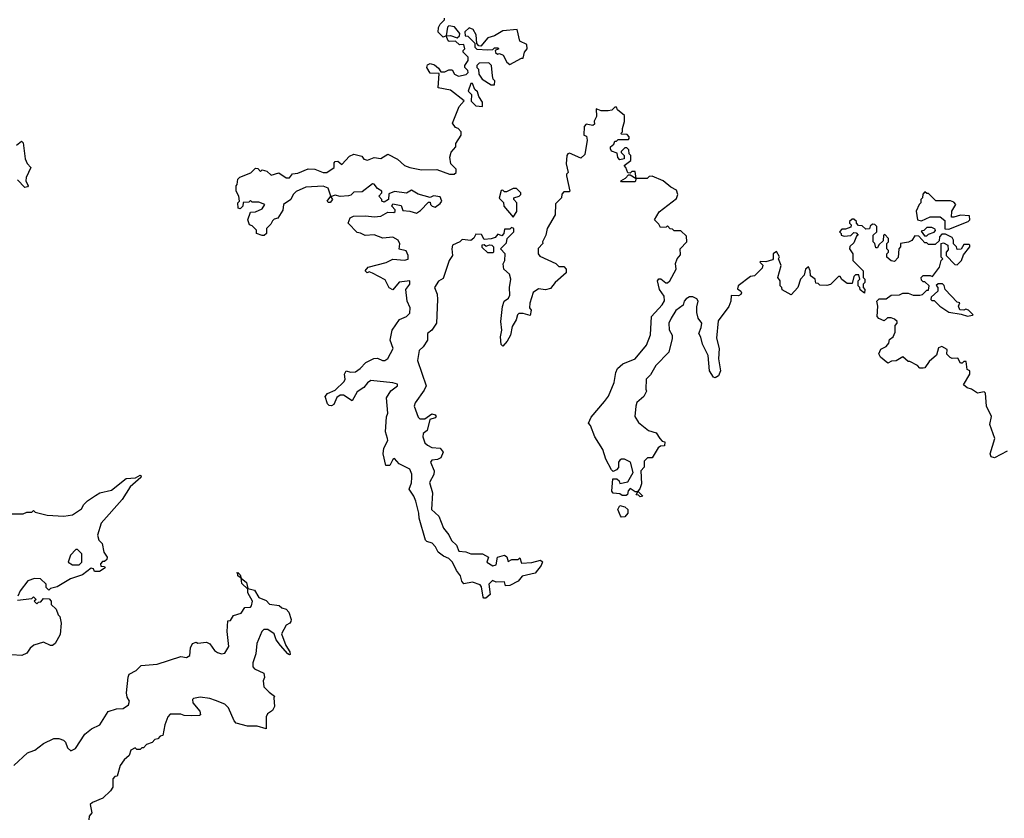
# Model space of a CAD drawing. Extents: x 2470790 to 2659118, y 702284 to 849036.
# Tile 60 of 154: x 2586664 to 2592473, y 751374 to 756086. Entities that reach past the tile are written whole.
import ezdxf

# ---------------------------------------------------------------- set-up
doc = ezdxf.new("R2010")
doc.units = 0

msp = doc.modelspace()

# ---------------------------------------------------------------- linework, layer by layer
at = {"layer": '0CON10XD'}
for points in [[(2589525, 752926.7), (2589537, 752917), (2589545, 752890), (2589568.3, 752901.7), (2589605, 752900), (2589615, 752910), (2589625, 752880), (2589685, 752882.5), (2589737, 752897), (2589747.5, 752887.5), (2589740, 752865), (2589705, 752820), (2589628.3, 752801.7), (2589605, 752772.5), (2589555, 752746.7), (2589530, 752745), (2589525, 752770), (2589475, 752767.5), (2589453, 752777), (2589432.5, 752755), (2589440, 752695), (2589413.3, 752673.3), (2589402.5, 752672.5), (2589398.3, 752678.3), (2589389.3, 752739.3), (2589380.7, 752750.7), (2589335, 752766.2), (2589285, 752757.5), (2589272.3, 752772.3), (2589263.9, 752803.9), (2589240, 752835), (2589217.5, 752885), (2589195, 752907.5), (2589165, 752920), (2589133.6, 752943.6), (2589117.5, 752975), (2589096.4, 752996.4), (2589065, 753006.7), (2589058.8, 753015), (2589020, 753145), (2589018.8, 753175), (2589000, 753245), (2588990, 753275), (2588962.5, 753315), (2588975.9, 753354.1), (2588978, 753385), (2588977.5, 753405), (2588965, 753433.3), (2588902.5, 753465), (2588875, 753497.5), (2588865, 753490), (2588847.5, 753455), (2588823.3, 753455), (2588808.8, 753525), (2588812.5, 753557.5), (2588835, 753602.5), (2588834, 753614), (2588821.2, 753655), (2588827, 753743), (2588836.2, 753765), (2588828, 753855), (2588854.1, 753895.9), (2588892.5, 753925), (2588892.5, 753935), (2588865, 753943.8), (2588735, 753957.5), (2588715, 753943.3), (2588693.9, 753916.1), (2588655, 753890), (2588625, 753837.5), (2588575, 753871.2), (2588555, 753870), (2588535, 753857.5), (2588516.7, 753815), (2588503, 753807), (2588489.3, 753809.3), (2588479.3, 753819.3), (2588467, 753863), (2588479.3, 753880.7), (2588525, 753900), (2588578.8, 753951.2), (2588583.8, 753965), (2588580, 753995), (2588590, 754015), (2588616.4, 754006.4), (2588645, 754008.8), (2588672.7, 754027.3), (2588705, 754062.5), (2588753, 754087), (2588775, 754088), (2588805, 754074.2), (2588817.5, 754075), (2588835, 754086.7), (2588867.5, 754145), (2588848.8, 754195), (2588861.2, 754255), (2588905, 754317.5), (2588946.7, 754335), (2588966, 754355), (2588967.1, 754385), (2588950, 754425), (2588942.5, 754495), (2588966.2, 754525), (2588965.8, 754545.8), (2588902.3, 754537.7), (2588865, 754492.5), (2588843.9, 754503.9), (2588820.7, 754550.7), (2588745, 754590), (2588725, 754597.5), (2588713.3, 754593.3), (2588702.5, 754605), (2588720, 754625), (2588825, 754652.5), (2588865, 754673.3), (2588935, 754666.7), (2588955, 754673.3), (2588956.1, 754693.9), (2588943, 754723), (2588902.5, 754732.5), (2588906.7, 754763.3), (2588896.2, 754785), (2588865, 754803.8), (2588807, 754797), (2588755, 754816.7), (2588703, 754813), (2588675, 754827.5), (2588655, 754830), (2588602.5, 754885), (2588613.3, 754916.7), (2588633.6, 754926.4), (2588705, 754928.8), (2588755, 754923.3), (2588795, 754927.5), (2588835, 754950), (2588871.7, 754948.3), (2588880, 754955), (2588880, 754965), (2588860, 754985), (2588865, 755000), (2588915, 754990), (2588925, 754960), (2588965, 754956.7), (2589005, 754944), (2589029.3, 754960.7), (2589075, 755010), (2589085, 755010), (2589087.5, 754995), (2589097.5, 754985), (2589115, 754980), (2589145, 755001.2), (2589153.8, 755015), (2589145, 755040), (2589105, 755046.2), (2589085, 755037.5), (2589015, 755056), (2588975, 755080), (2588945, 755062.5), (2588875, 755072.5), (2588841.7, 755058.3), (2588840, 755025), (2588815, 755010), (2588800, 755015), (2588800, 755025), (2588782.5, 755045), (2588800, 755065), (2588800, 755075), (2588775, 755090), (2588756.1, 755116.1), (2588745, 755116.7), (2588685, 755070), (2588635, 755067.5), (2588618.3, 755051.7), (2588603, 755047), (2588555, 755042.5), (2588525, 755050), (2588513, 755047), (2588500, 755040), (2588510, 755025), (2588495, 755007.5), (2588485, 755007.5), (2588477.5, 755015), (2588500, 755045), (2588483, 755093), (2588453.6, 755103.6), (2588351.7, 755098.3), (2588295, 755073.3), (2588276.7, 755055), (2588262.5, 755025), (2588220, 754995), (2588217, 754963), (2588187.5, 754915), (2588165, 754910), (2588155, 754900), (2588145, 754880), (2588120, 754855), (2588120, 754825), (2588107, 754813), (2588095, 754812.5), (2588060, 754825), (2588060, 754845), (2588035, 754870), (2588020, 754875), (2588010, 754905), (2588025, 754950), (2588055, 754952.5), (2588095, 754970), (2588110, 754995), (2588075, 755010), (2588035, 755010), (2588025, 755020), (2588015, 755010), (2587981.7, 755008.3), (2587980, 754985), (2587965, 754970), (2587953.6, 754973.6), (2587950, 755005), (2587960, 755015), (2587957.5, 755045), (2587940, 755075), (2587940, 755105), (2587947, 755113), (2587950, 755145), (2587963, 755157), (2588027, 755183), (2588055, 755210), (2588068.3, 755208.3), (2588085, 755190), (2588095, 755200), (2588121.7, 755191.7), (2588148.3, 755168.3), (2588191.7, 755181.7), (2588235, 755152.5), (2588255, 755152.5), (2588273, 755177), (2588305, 755180), (2588365, 755206.7), (2588405, 755203.3), (2588453.9, 755183.9), (2588476.4, 755183.6), (2588520, 755215), (2588518.3, 755241.7), (2588525, 755250), (2588541.7, 755251.7), (2588565, 755232.5), (2588609.2, 755280.8), (2588635, 755293.3), (2588681.7, 755281.7), (2588693.9, 755263.9), (2588715, 755256.7), (2588755, 755272.5), (2588795, 755266.7), (2588835, 755292.5), (2588893.6, 755263.6), (2588935, 755226.2), (2588965, 755214.2), (2589035, 755200), (2589125, 755202), (2589200, 755175), (2589226.7, 755175), (2589238, 755185), (2589238.8, 755205), (2589207.5, 755235), (2589202.5, 755275), (2589210, 755305), (2589237.5, 755335), (2589237.5, 755355), (2589267.5, 755405), (2589267.5, 755425), (2589250, 755445), (2589235, 755450), (2589217.5, 755475), (2589256.4, 755573.6), (2589286.7, 755606.7), (2589205, 755670), (2589132.5, 755685), (2589138.3, 755768.3), (2589085, 755771.2), (2589066.2, 755805), (2589070.7, 755819.3), (2589085, 755827.5), (2589110.7, 755820.7), (2589135, 755800), (2589148.3, 755778.3), (2589171.7, 755778.3), (2589195, 755790), (2589215, 755790), (2589230, 755765), (2589253.6, 755753.6), (2589297, 755763), (2589310, 755775), (2589307, 755787), (2589290, 755805), (2589290, 755815), (2589310, 755845), (2589310, 755865), (2589280, 755895), (2589280, 755905), (2589290, 755915), (2589285, 755940), (2589258.3, 755938.3), (2589235, 755960), (2589198.3, 755958.3), (2589191.7, 755961.7), (2589180, 755990), (2589163, 755983), (2589133, 756013), (2589135, 756040), (2589145, 756060), (2589170, 756085), (2589170, 756095)], [(2589245, 755980), (2589258.3, 755991.7), (2589260, 756005), (2589230, 756045), (2589195, 756050), (2589188.3, 756041.7), (2589180, 755990), (2589205, 755992.5), (2589245, 755980)], [(2589555, 755822.5), (2589625, 755860), (2589635, 755860), (2589642.5, 755895), (2589657.5, 755915), (2589655, 755940), (2589615, 755960), (2589598.3, 756028.3), (2589515, 756020), (2589465, 755990), (2589425, 755980), (2589385, 755930), (2589371.7, 755931.7), (2589360, 755945), (2589357.5, 755997.5), (2589338.3, 756028.3), (2589315, 756037.5), (2589290, 756015), (2589291.7, 755991.7), (2589308.3, 755988.3), (2589348.3, 755948.3), (2589350, 755925), (2589361.7, 755911.7), (2589425, 755907.5), (2589455, 755910), (2589465, 755920), (2589485, 755920), (2589490, 755915), (2589470, 755905), (2589471.7, 755891.7), (2589483, 755883), (2589495, 755887.5), (2589516.4, 755876.4), (2589537.5, 755835), (2589555, 755822.5)], [(2589465, 755702.5), (2589466.7, 755725), (2589457.5, 755735), (2589452.5, 755755), (2589447.5, 755815), (2589431.7, 755831.7), (2589375, 755830), (2589360, 755815), (2589360, 755805), (2589370, 755795), (2589372.5, 755765), (2589392.5, 755735), (2589445, 755702.5), (2589465, 755702.5)], [(2589395, 755573.8), (2589395, 755600), (2589373.3, 755633.3), (2589365, 755660), (2589350, 755675), (2589335, 755710), (2589325, 755710), (2589310, 755665), (2589330, 755645), (2589326.7, 755605), (2589355, 755578.8), (2589395, 755573.8)], [(2592100, 754765), (2592115, 754770), (2592140, 754755), (2592141.7, 754728.3), (2592130, 754715), (2592130, 754695), (2592181.7, 754641.7), (2592195, 754640), (2592220, 754665), (2592231.7, 754698.3), (2592270, 754745), (2592270, 754755), (2592265, 754760), (2592235, 754760), (2592218.3, 754731.7), (2592195, 754730), (2592190, 754745), (2592173, 754763), (2592172.5, 754785), (2592165, 754800), (2592125, 754820), (2592105, 754820), (2592090, 754805), (2592088.3, 754781.7), (2592065, 754760), (2592025, 754760), (2592015, 754770), (2592005, 754770), (2591968.3, 754808.3), (2591945, 754810), (2591926.7, 754783.3), (2591907, 754773), (2591860, 754765), (2591860, 754745), (2591850, 754735), (2591847, 754683), (2591825, 754660), (2591805, 754662.5), (2591780, 754685), (2591780, 754705), (2591790, 754715), (2591790, 754725), (2591780, 754735), (2591780, 754765), (2591790, 754775), (2591790, 754795), (2591768.3, 754818.3), (2591760, 754815), (2591758.3, 754781.7), (2591731.7, 754758.3), (2591725, 754740), (2591715, 754740), (2591710, 754765), (2591700, 754775), (2591700, 754815), (2591720, 754835), (2591720, 754865), (2591708.3, 754878.3), (2591695, 754880), (2591681.7, 754868.3), (2591678.3, 754851.7), (2591655, 754850), (2591635, 754870), (2591611.7, 754871.7), (2591600, 754885), (2591600, 754895), (2591585, 754910), (2591575, 754910), (2591560, 754895), (2591560, 754885), (2591570, 754875), (2591568.3, 754861.7), (2591535, 754850), (2591515, 754850), (2591500, 754835), (2591510, 754825), (2591510, 754815), (2591528.3, 754808.3), (2591567, 754813), (2591585, 754830), (2591598.3, 754828.3), (2591610, 754815), (2591601.7, 754808.3), (2591585, 754770), (2591561.7, 754748.3), (2591560, 754735), (2591580, 754705), (2591580, 754665), (2591640, 754605), (2591640, 754565), (2591650, 754555), (2591650, 754535), (2591640, 754525), (2591640, 754505), (2591650, 754495), (2591648.3, 754471.7), (2591621.7, 754491.7), (2591620, 754505), (2591610, 754515), (2591610, 754545), (2591620, 754555), (2591615, 754580), (2591595, 754580), (2591585, 754570), (2591575, 754530), (2591545, 754530), (2591513.6, 754553.6), (2591505, 754570), (2591495, 754570), (2591447, 754523), (2591425, 754517.5), (2591385, 754520), (2591375, 754530), (2591361.7, 754531.7), (2591357.5, 754555), (2591330, 754575), (2591327.5, 754605), (2591317.5, 754627.5), (2591300, 754615), (2591291.7, 754578.3), (2591270, 754555), (2591253.8, 754506.2), (2591215, 754462.5), (2591161.7, 754491.7), (2591160, 754505), (2591150, 754515), (2591150, 754545), (2591137.5, 754565), (2591156.7, 754635), (2591140, 754675), (2591147, 754687), (2591128.3, 754718.3), (2591110, 754705), (2591110, 754675), (2591105, 754670), (2591065, 754657.5), (2591035, 754660), (2591030, 754655), (2591047.5, 754637.5), (2591045, 754620), (2591000, 754575), (2590975, 754570), (2590903.6, 754516.4), (2590898.3, 754498.3), (2590917.5, 754485), (2590922.5, 754475), (2590917.5, 754465), (2590905, 754457.5), (2590861.7, 754458.3), (2590860, 754425), (2590847, 754393), (2590785, 754310), (2590773.9, 754206.1), (2590790, 754145), (2590786.2, 754085), (2590797.5, 754015), (2590786.1, 753983.9), (2590767, 753973), (2590757, 753977), (2590734.2, 754014.2), (2590725.8, 754105), (2590692.1, 754172.1), (2590682.3, 754212.3), (2590670, 754235), (2590685, 754270), (2590687.5, 754295), (2590667.5, 754325), (2590658.3, 754358.3), (2590658.3, 754391.7), (2590667.5, 754425), (2590659.3, 754439.3), (2590635, 754450), (2590615, 754450), (2590595, 754440), (2590583.8, 754425), (2590578, 754402), (2590535, 754369.2), (2590506.9, 754325), (2590494.4, 754295), (2590495.9, 754255.9), (2590512.5, 754225), (2590512.5, 754205), (2590493.3, 754125), (2590417.5, 754045), (2590385, 753990), (2590360, 753965), (2590357.5, 753905), (2590362.5, 753895), (2590346.4, 753863.6), (2590305, 753827.5), (2590298.8, 753805), (2590292.5, 753745), (2590315, 753710), (2590373, 753663), (2590418.3, 753648.3), (2590440, 753615), (2590455, 753600), (2590470, 753595), (2590468.3, 753571.7), (2590445, 753570), (2590430.7, 753559.3), (2590395, 753500), (2590368.3, 753501.7), (2590348.3, 753481.7), (2590347.5, 753445), (2590327.5, 753425), (2590333, 753347), (2590322.5, 753317.5), (2590310, 753305), (2590340, 753275), (2590325, 753270), (2590315, 753280), (2590301.7, 753281.7), (2590310, 753300), (2590295, 753300), (2590265, 753320), (2590253, 753307), (2590250, 753285), (2590241.7, 753278.3), (2590218.3, 753278.3), (2590205, 753287.5), (2590165, 753292.5), (2590157.5, 753305), (2590163.3, 753376.7), (2590187, 753377), (2590200, 753365), (2590205, 753350), (2590251.7, 753358.3), (2590282.5, 753415), (2590267.5, 753475), (2590233, 753493), (2590215, 753493.3), (2590203.6, 753486.4), (2590196.7, 753475), (2590196.4, 753443.6), (2590185, 753430), (2590165, 753420), (2590155, 753430), (2590122.3, 753492.3), (2590105, 753550), (2590057.5, 753625), (2590031.7, 753691.7), (2590020, 753705), (2590035, 753740), (2590115, 753833.3), (2590136.7, 753865), (2590171.2, 753945), (2590180, 754005), (2590191.2, 754028.8), (2590222.5, 754055), (2590295.6, 754084.4), (2590362, 754165), (2590385.9, 754225.9), (2590392, 754335), (2590455, 754404), (2590467.3, 754427.3), (2590465.8, 754455), (2590438, 754495), (2590427.5, 754545), (2590435, 754556.7), (2590446.1, 754556.1), (2590475, 754533.8), (2590485, 754533.8), (2590500, 754545), (2590536.7, 754615), (2590533.3, 754646.7), (2590542.5, 754675), (2590561.7, 754698.3), (2590560, 754735), (2590600, 754775), (2590598.3, 754808.3), (2590565, 754840), (2590525, 754840), (2590515, 754850), (2590501.7, 754851.7), (2590485, 754870), (2590477.5, 754862.5), (2590445, 754860), (2590435, 754880), (2590410, 754905), (2590437, 754953), (2590538.3, 755031.7), (2590546.7, 755055), (2590539.3, 755079.3), (2590505, 755097.5), (2590460, 755135), (2590395, 755162.5), (2590378.3, 755161.7), (2590365, 755150), (2590300, 755150), (2590295, 755130), (2590215, 755130), (2590210, 755135), (2590238.3, 755151.7), (2590255, 755170), (2590265, 755170), (2590300, 755150), (2590295, 755190), (2590275, 755190), (2590265, 755180), (2590251.7, 755181.7), (2590240, 755215), (2590230, 755225), (2590270, 755255), (2590270, 755285), (2590260, 755295), (2590258.3, 755318.3), (2590245, 755330), (2590235, 755330), (2590211.7, 755308.3), (2590211.7, 755301.7), (2590230, 755285), (2590230, 755265), (2590205, 755260), (2590193, 755273), (2590188.3, 755298.3), (2590155, 755310), (2590150, 755325), (2590150, 755335), (2590168.3, 755351.7), (2590175, 755370), (2590185, 755370), (2590195, 755380), (2590255, 755380), (2590260, 755385), (2590260, 755395), (2590248.3, 755408.3), (2590215, 755410), (2590210, 755415), (2590220, 755425), (2590220, 755445), (2590232.5, 755485), (2590231.7, 755521.7), (2590190, 755555), (2590185, 755570), (2590175, 755570), (2590157, 755553), (2590135, 755547.5), (2590095, 755547.5), (2590065, 755560), (2590067.5, 755515), (2590053, 755487), (2590055, 755470), (2590045, 755462.5), (2590005, 755470), (2589993.6, 755456.4), (2589992.5, 755405), (2590008.3, 755398.3), (2590012.5, 755375), (2589998.8, 755291.2), (2589975, 755270), (2589908, 755298), (2589897.5, 755295), (2589891.2, 755285), (2589888.8, 755235), (2589900, 755185), (2589890, 755175), (2589890, 755165), (2589910, 755075), (2589905, 755070), (2589875, 755070), (2589863, 755057), (2589860, 755035), (2589825, 755000), (2589823.3, 754935), (2589776.7, 754855), (2589767.5, 754815), (2589747.5, 754775), (2589750, 754765), (2589723.6, 754736.4), (2589722.5, 754705), (2589731.7, 754691.7), (2589827, 754647), (2589845, 754630), (2589875, 754630), (2589887.5, 754615), (2589887, 754593), (2589822.5, 754535), (2589795, 754500), (2589765, 754492.5), (2589725, 754497.5), (2589693.6, 754476.4), (2589673, 754413), (2589672.5, 754385), (2589681.7, 754371.7), (2589675, 754340), (2589635, 754352.5), (2589608.3, 754351.7), (2589600, 754345), (2589592.5, 754315), (2589570, 754275), (2589560, 754225), (2589540.7, 754189.3), (2589515, 754160), (2589505, 754170), (2589501.2, 754215), (2589508.8, 754255), (2589502.5, 754305), (2589513, 754393), (2589522.5, 754425), (2589547.7, 754442.3), (2589555, 754460), (2589553.3, 754505), (2589561.2, 754555), (2589553.6, 754583.6), (2589520, 754615), (2589516.7, 754645), (2589526.7, 754665), (2589527.5, 754705), (2589500, 754735), (2589535, 754770), (2589540, 754795), (2589580, 754835), (2589580, 754855), (2589565, 754860), (2589555, 754850), (2589525, 754850), (2589520, 754825), (2589508.3, 754811.7), (2589485, 754820), (2589468.3, 754801.7), (2589445, 754792.5), (2589405, 754790), (2589388.3, 754818.3), (2589355, 754820), (2589343, 754797), (2589325, 754782.5), (2589275, 754790), (2589260, 754775), (2589217.5, 754755), (2589213.3, 754735), (2589217.5, 754695), (2589196.7, 754665), (2589161.7, 754558.3), (2589135, 754543.3), (2589112, 754505), (2589126.4, 754466.4), (2589128.8, 754435), (2589123.8, 754295), (2589095.9, 754254.1), (2589070, 754235), (2589070, 754195), (2589044.2, 754155.8), (2589021.2, 754135), (2589011.4, 754075), (2589062, 753925), (2589050.5, 753899.5), (2588996.7, 753825), (2588992, 753805), (2589015, 753740), (2589025, 753730), (2589055, 753730), (2589095, 753760), (2589116, 753755), (2589121.2, 753745), (2589115, 753736.7), (2589083.8, 753726.2), (2589068.6, 753661.4), (2589043.3, 753645), (2589042, 753625), (2589055, 753590), (2589070, 753575), (2589095, 753562.5), (2589145, 753557.5), (2589162.5, 753535), (2589149.3, 753500.7), (2589129.3, 753490.7), (2589095, 753486.7), (2589086.7, 753475), (2589109.2, 753425), (2589107.3, 753402.7), (2589080.8, 753355), (2589100, 753295), (2589093.3, 753195), (2589137, 753157), (2589164, 753085), (2589195.7, 753045.7), (2589212.1, 753012.1), (2589240, 752985), (2589255, 752950), (2589295, 752946.7), (2589325, 752933.3), (2589395, 752933.3), (2589430, 752915), (2589420, 752885), (2589455, 752862.5), (2589475, 752870), (2589482.5, 752915), (2589525, 752926.7)], [(2586645, 755346.7), (2586675, 755370), (2586685, 755360), (2586695.8, 755265), (2586707.7, 755237.7), (2586730, 755215), (2586702, 755155), (2586700, 755135), (2586713.3, 755105), (2586710, 755100), (2586695, 755096.7), (2586650.9, 755140.9)], [(2589575, 754920), (2589596.7, 754955), (2589597.5, 755005), (2589580, 755025), (2589580, 755035), (2589610, 755045), (2589620, 755055), (2589620, 755065), (2589595, 755090), (2589575, 755090), (2589535, 755070), (2589525, 755070), (2589515, 755080), (2589505, 755077.5), (2589493, 755033), (2589517.5, 755007.5), (2589520, 754985), (2589575, 754920)], [(2592145, 754850), (2592260, 754895), (2592270, 754905), (2592268.3, 754928.3), (2592215, 754932.5), (2592175, 754920), (2592161.7, 754921.7), (2592163, 754957), (2592186.7, 754995), (2592175, 755010), (2592155, 755017.5), (2592068.3, 755018.3), (2592025, 755060), (2592015, 755060), (2592005, 755070), (2591993, 755057), (2591990, 755035), (2591980, 755025), (2591980, 755005), (2591970, 754995), (2591953.6, 754956.4), (2591960, 754905), (2591985, 754900), (2592035, 754922.5), (2592095, 754922.5), (2592121.7, 754901.7), (2592121.7, 754851.7), (2592145, 754850)], [(2592015, 754810), (2592025, 754820), (2592058.3, 754831.7), (2592067.5, 754842.5), (2592065, 754850), (2592045, 754860), (2592015, 754860), (2591998.3, 754841.7), (2591981.7, 754838.3), (2592001.7, 754811.7), (2592015, 754810)], [(2589455, 754710), (2589425, 754710), (2589391.7, 754741.7), (2589391.7, 754758.3), (2589405, 754760), (2589415, 754750), (2589435, 754757.5), (2589450, 754755), (2589460, 754745), (2589460, 754715), (2589455, 754710)], [(2592489.5, 753540.5), (2592415, 753500), (2592395, 753507.5), (2592388.8, 753525), (2592416.2, 753615), (2592387, 753697), (2592396.7, 753745), (2592367.5, 753805), (2592361.7, 753881.7), (2592355, 753890), (2592315, 753882.5), (2592280, 753905), (2592253, 753913), (2592231.7, 753931.7), (2592270, 753995), (2592270, 754015), (2592253, 754023), (2592248.3, 754068.3), (2592235, 754070), (2592225, 754060), (2592215, 754060), (2592198.3, 754088.3), (2592165, 754087.5), (2592153, 754093), (2592133, 754113), (2592135, 754140), (2592105, 754157.5), (2592085, 754150), (2592073.6, 754106.4), (2592030.5, 754069.5), (2592005, 754032.5), (2591995, 754030), (2591975, 754030), (2591960, 754045), (2591915, 754070), (2591905, 754070), (2591875, 754097.5), (2591835, 754072.5), (2591808.3, 754071.7), (2591785, 754060), (2591742.5, 754095), (2591733.6, 754113.6), (2591745, 754142.5), (2591775, 754157.5), (2591791.7, 754178.3), (2591795, 754200), (2591817.5, 754215), (2591828.3, 754241.7), (2591828.3, 754281.7), (2591840, 754295), (2591840, 754305), (2591825, 754320), (2591805, 754327.5), (2591783, 754327), (2591765, 754310), (2591733.6, 754323.6), (2591722.5, 754335), (2591727.5, 754395), (2591720, 754425), (2591735, 754440), (2591775, 754440), (2591805, 754460), (2591855, 754462.5), (2591875, 754472.5), (2591905, 754472.5), (2591935, 754460), (2591975, 754460), (2591990, 754465), (2592015, 754490), (2592025, 754490), (2592030, 754515), (2592005, 754540), (2591995, 754540), (2591985, 754550), (2591982.5, 754565), (2591995, 754577.5), (2592035, 754577.5), (2592048.3, 754571.7), (2592090, 754625), (2592100, 754665), (2592110, 754675), (2592100, 754685), (2592100, 754765)], [(2592255, 754337.5), (2592285, 754342.5), (2592290, 754345), (2592261.7, 754371.7), (2592245, 754377.5), (2592235, 754372.5), (2592210, 754375), (2592202.5, 754395), (2592210, 754415), (2592195, 754420), (2592123.6, 754493.6), (2592117.5, 754517.5), (2592108.3, 754528.3), (2592083, 754527), (2592071.7, 754518.3), (2592080, 754505), (2592080, 754485), (2592041.7, 754448.3), (2592040, 754435), (2592045, 754430), (2592058.3, 754428.3), (2592092.5, 754395), (2592145, 754360), (2592219.3, 754349.3), (2592255, 754337.5)], [(2586585, 753170), (2586685, 753170), (2586705, 753180), (2586735, 753180), (2586745, 753190), (2586755, 753180), (2586825, 753162.5), (2586925, 753157.5), (2586976.1, 753163.9), (2587029.3, 753200.7), (2587042.5, 753225), (2587063.6, 753246.4), (2587110.8, 753279.2), (2587136.1, 753293.9), (2587205, 753310), (2587291.7, 753378.3), (2587346.4, 753383.6), (2587375, 753398.8), (2587380, 753395), (2587378, 753385), (2587315, 753330), (2587267.5, 753255), (2587143.9, 753116.1), (2587122.5, 753045), (2587130, 753015), (2587150, 752995), (2587160, 752945), (2587180, 752915), (2587178.3, 752901.7), (2587165, 752890), (2587151.7, 752888.3), (2587140, 752875), (2587141.7, 752861.7), (2587165, 752860), (2587168.3, 752851.7), (2587135, 752830), (2587105, 752830), (2587100, 752845), (2587085, 752850), (2587035, 752810), (2586963, 752787), (2586885, 752740), (2586845, 752730), (2586835, 752720), (2586820, 752735), (2586820, 752755), (2586787, 752787), (2586751.7, 752788.3), (2586712.5, 752775), (2586667.5, 752715), (2586652.5, 752685)], [(2590215, 753150), (2590208.3, 753158.3), (2590193.3, 753195), (2590205, 753220), (2590235, 753212.5), (2590252.5, 753195), (2590252.5, 753175), (2590235, 753152.5), (2590215, 753150)], [(2587015, 752870), (2587030, 752885), (2587030, 752935), (2587005, 752960), (2586995, 752960), (2586963, 752927), (2586950, 752885), (2586975, 752870), (2587015, 752870)], [(2586630, 751685), (2586710.5, 751759.5), (2586725, 751766.7), (2586752.5, 751775), (2586804.3, 751815.7), (2586865.8, 751844.2), (2586895, 751844), (2586922.5, 751835), (2586933.6, 751823.6), (2586945, 751790), (2586965, 751772.5), (2586992.5, 751785), (2587048.9, 751871.1), (2587087.9, 751902.1), (2587136.7, 751925), (2587185.8, 752004.2), (2587235, 752020), (2587275, 752020.8), (2587305, 752044), (2587312.5, 752065), (2587298.3, 752088.3), (2587293.3, 752115), (2587303, 752207), (2587310, 752225), (2587350, 752245), (2587380, 752275), (2587475, 752282.5), (2587615, 752327.5), (2587647, 752323), (2587667.5, 752335), (2587670.7, 752379.3), (2587682.5, 752405), (2587705, 752412.5), (2587715, 752407.5), (2587765, 752412.5), (2587785, 752402.5), (2587814, 752364), (2587831.7, 752351.7), (2587855, 752343.3), (2587875, 752347.5), (2587897, 752387), (2587887.5, 752475), (2587891.7, 752538.3), (2587908.3, 752541.7), (2587925, 752570), (2587970, 752585), (2587993, 752617), (2588025, 752620), (2588031.7, 752628.3), (2588037.5, 752655), (2588010, 752705), (2588010, 752725), (2587975, 752760), (2587970, 752790), (2587950, 752805), (2587950, 752820), (2587943, 752823), (2587950, 752825), (2587965, 752810), (2587970, 752790), (2588002.5, 752765), (2588010, 752730), (2588049.3, 752719.3), (2588075, 752677.5), (2588118.3, 752658.3), (2588137.5, 752637.5), (2588195, 752630), (2588210, 752615), (2588235, 752607.5), (2588250.7, 752590.7), (2588266.1, 752546.1), (2588263.3, 752535), (2588257.5, 752525), (2588235, 752513.3), (2588207.5, 752462.5), (2588234.2, 752394.2), (2588257.5, 752355), (2588258.8, 752341.2), (2588255, 752337.5), (2588245, 752343.8), (2588203.2, 752393.2), (2588177.1, 752427.1), (2588165, 752462.5), (2588127, 752487), (2588105, 752487.5), (2588092.5, 752475), (2588063.3, 752405), (2588056.4, 752343.6), (2588038.3, 752291.7), (2588038.3, 752268.3), (2588050, 752255), (2588105, 752230), (2588107.5, 752205), (2588100, 752185), (2588105, 752150), (2588135, 752117.5), (2588167.5, 752095), (2588162.5, 752085), (2588167, 752033), (2588155, 752010), (2588125, 751990), (2588118.3, 751971.7), (2588118.3, 751901.7), (2588065, 751917.5), (2588008.3, 751918.3), (2587940, 751935), (2587928.3, 751948.3), (2587896.4, 752026.4), (2587875, 752047.5), (2587818.3, 752068.3)], [(2586651.7, 752661.7), (2586735, 752670), (2586745, 752680), (2586760, 752665), (2586750, 752655), (2586765, 752640), (2586775, 752650), (2586788.3, 752651.7), (2586805, 752670), (2586838.3, 752668.3), (2586850, 752655), (2586850, 752635), (2586878.3, 752608.3), (2586890, 752575), (2586900, 752565), (2586907.5, 752525), (2586901.7, 752458.3), (2586872.5, 752405), (2586857, 752393), (2586845, 752392.5), (2586805, 752413.8), (2586747.5, 752395), (2586725, 752377.5), (2586705, 752347.5), (2586676.4, 752333.6), (2586615, 752338.8)], [(2587818.3, 752068.3), (2587785, 752080), (2587727.9, 752087.9), (2587689.2, 752080.8), (2587683.8, 752075), (2587686, 752055), (2587727.5, 752005), (2587730, 751985), (2587725, 751980), (2587675, 751977.5), (2587635, 751980), (2587615, 751987.5), (2587551.7, 751988.3), (2587538.3, 751971.7), (2587520, 751925), (2587508.3, 751861.7), (2587491.7, 751858.3), (2587478.3, 751841.7), (2587461.7, 751838.3), (2587445, 751820), (2587411.7, 751808.3), (2587395, 751790), (2587385, 751790), (2587375, 751780), (2587355, 751780), (2587345, 751790), (2587320, 751775), (2587310, 751745), (2587280.7, 751719.3), (2587257.5, 751685), (2587238.3, 751621.7), (2587225, 751620), (2587213.3, 751606.7), (2587212.5, 751557.5), (2587200, 751535), (2587155, 751492.5), (2587093, 751467), (2587080, 751455), (2587090, 751405), (2587073, 751387), (2587072.5, 751365)]]:
    msp.add_lwpolyline(points, dxfattribs=at)

doc.saveas('drawing.dxf')
